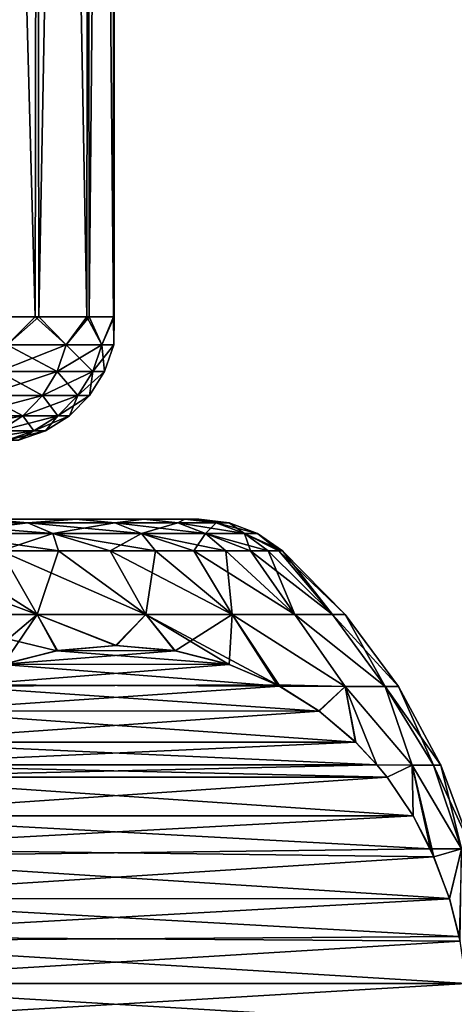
# Model space of a CAD drawing. Header units: metres. Extents: x -106 to 264, y -111 to 81.
# Tile 63 of 256: x -64.27 to -60.84, y 43.67 to 51.45. Entities that reach past the tile are written whole.
import ezdxf

# ---------------------------------------------------------------- set-up
doc = ezdxf.new("R2010")
doc.units = ezdxf.units.M
doc.layers.add('solid_20422013', color=7, linetype='CONTINUOUS')

msp = doc.modelspace()

# ---------------------------------------------------------------- linework, layer by layer
at = {"layer": 'solid_20422013'}
for points in [[(-64.705101, 69.599998, 5.463717), (-64.75267, 49.099998, 5.567781), (-64.14872, 49.099998, 4.055358)], [(-64.750244, 69.599998, -5.559056), (-64.145157, 69.599998, -4.041787), (-64.71006, 49.099998, -5.476981)], [(-64.145157, 69.599998, -4.041787), (-64.117798, 49.099998, -3.959944), (-64.71006, 49.099998, -5.476981)], [(-64.11277, 69.599998, 3.941628), (-64.705101, 69.599998, 5.463717), (-64.14872, 49.099998, 4.055358)], [(-64.11277, 69.599998, 3.941628), (-64.14872, 49.099998, 4.055358), (-63.738609, 49.099998, 2.479293)], [(-64.145157, 69.599998, -4.041787), (-63.738857, 69.599998, -2.475883), (-64.117798, 49.099998, -3.959944)], [(-63.738857, 69.599998, -2.475883), (-63.71986, 49.099998, -2.380762), (-64.117798, 49.099998, -3.959944)], [(-63.719212, 69.599998, 2.373317), (-64.11277, 69.599998, 3.941628), (-63.738609, 49.099998, 2.479293)], [(-63.738857, 69.599998, -2.475883), (-63.529236, 69.599998, -0.85892), (-63.71986, 49.099998, -2.380762)], [(-63.719212, 69.599998, 2.373317), (-63.738609, 49.099998, 2.479293), (-63.528763, 49.099998, 0.86432)], [(-63.529236, 69.599998, -0.85892), (-63.522484, 49.099998, -0.764217), (-63.71986, 49.099998, -2.380762)], [(-63.522694, 69.599998, 0.756469), (-63.719212, 69.599998, 2.373317), (-63.528763, 49.099998, 0.86432)], [(-63.529236, 69.599998, -0.85892), (-63.522694, 69.599998, 0.756469), (-63.522484, 49.099998, -0.764217)], [(-63.522694, 69.599998, 0.756469), (-63.528763, 49.099998, 0.86432), (-63.522484, 49.099998, -0.764217)], [(-64.368233, 48.87748, 4.600973), (-64.14872, 49.099998, 4.055358), (-64.75267, 49.099998, 5.567781)], [(-64.368233, 48.87748, -4.600973), (-64.71006, 49.099998, -5.476981), (-64.117798, 49.099998, -3.959944)], [(-64.368233, 48.87748, 4.600973), (-63.9021, 48.87748, 3.105103), (-64.14872, 49.099998, 4.055358)], [(-63.9021, 48.87748, -3.105103), (-64.368233, 48.87748, -4.600973), (-64.117798, 49.099998, -3.959944)], [(-63.9021, 48.87748, 3.105103), (-63.738609, 49.099998, 2.479293), (-64.14872, 49.099998, 4.055358)], [(-63.9021, 48.87748, -3.105103), (-64.117798, 49.099998, -3.959944), (-63.71986, 49.099998, -2.380762)], [(-63.9021, 48.87748, 3.105103), (-63.619675, 48.87748, 1.563955), (-63.738609, 49.099998, 2.479293)], [(-63.619675, 48.87748, -1.563955), (-63.9021, 48.87748, -3.105103), (-63.71986, 49.099998, -2.380762)], [(-63.619675, 48.87748, 1.563955), (-63.528763, 49.099998, 0.86432), (-63.738609, 49.099998, 2.479293)], [(-63.619675, 48.87748, -1.563955), (-63.71986, 49.099998, -2.380762), (-63.522484, 49.099998, -0.764217)], [(-63.619675, 48.87748, 1.563955), (-63.52507, 48.87748), (-63.528763, 49.099998, 0.86432)], [(-63.52507, 48.87748), (-63.619675, 48.87748, -1.563955), (-63.522484, 49.099998, -0.764217)], [(-63.52507, 48.87748), (-63.522484, 49.099998, -0.764217), (-63.528763, 49.099998, 0.86432)], [(-64.437477, 48.665913, -4.574712), (-64.368233, 48.87748, -4.600973), (-63.9021, 48.87748, -3.105103)], [(-64.437477, 48.665913, -4.574712), (-63.9021, 48.87748, -3.105103), (-63.974003, 48.665913, -3.087381)], [(-63.974003, 48.665913, 3.087381), (-64.368233, 48.87748, 4.600973), (-64.437477, 48.665913, 4.574712)], [(-63.974003, 48.665913, 3.087381), (-63.9021, 48.87748, 3.105103), (-64.368233, 48.87748, 4.600973)], [(-63.974003, 48.665913, -3.087381), (-63.9021, 48.87748, -3.105103), (-63.619675, 48.87748, -1.563955)], [(-63.974003, 48.665913, -3.087381), (-63.619675, 48.87748, -1.563955), (-63.693192, 48.665913, -1.555028)], [(-63.693192, 48.665913, 1.555028), (-63.9021, 48.87748, 3.105103), (-63.974003, 48.665913, 3.087381)], [(-63.693192, 48.665913, 1.555028), (-63.619675, 48.87748, 1.563955), (-63.9021, 48.87748, 3.105103)], [(-63.693192, 48.665913, -1.555028), (-63.619675, 48.87748, -1.563955), (-63.52507, 48.87748)], [(-63.693192, 48.665913, -1.555028), (-63.52507, 48.87748), (-63.599129, 48.665913)], [(-63.599129, 48.665913), (-63.619675, 48.87748, 1.563955), (-63.693192, 48.665913, 1.555028)], [(-63.599129, 48.665913), (-63.52507, 48.87748), (-63.619675, 48.87748, 1.563955)], [(-64.437477, 48.665913, 4.574712), (-64.549042, 48.476158, 4.532401), (-64.089859, 48.476158, 3.058825)], [(-63.974003, 48.665913, -3.087381), (-64.089859, 48.476158, -3.058825), (-64.549042, 48.476158, -4.532401)], [(-64.437477, 48.665913, -4.574712), (-63.974003, 48.665913, -3.087381), (-64.549042, 48.476158, -4.532401)], [(-63.974003, 48.665913, 3.087381), (-64.437477, 48.665913, 4.574712), (-64.089859, 48.476158, 3.058825)], [(-63.974003, 48.665913, 3.087381), (-64.089859, 48.476158, 3.058825), (-63.811642, 48.476158, 1.540646)], [(-63.693192, 48.665913, -1.555028), (-63.811642, 48.476158, -1.540646), (-64.089859, 48.476158, -3.058825)], [(-63.974003, 48.665913, -3.087381), (-63.693192, 48.665913, -1.555028), (-64.089859, 48.476158, -3.058825)], [(-63.693192, 48.665913, 1.555028), (-63.974003, 48.665913, 3.087381), (-63.811642, 48.476158, 1.540646)], [(-63.693192, 48.665913, 1.555028), (-63.811642, 48.476158, 1.540646), (-63.718449, 48.476158)], [(-63.599129, 48.665913), (-63.718449, 48.476158), (-63.811642, 48.476158, -1.540646)], [(-63.693192, 48.665913, -1.555028), (-63.599129, 48.665913), (-63.811642, 48.476158, -1.540646)], [(-63.599129, 48.665913), (-63.693192, 48.665913, 1.555028), (-63.718449, 48.476158)], [(-64.549042, 48.476158, 4.532401), (-64.697327, 48.317749, 4.476164), (-64.243835, 48.317749, 3.020873)], [(-64.089859, 48.476158, -3.058825), (-64.243835, 48.317749, -3.020873), (-64.697327, 48.317749, -4.476164)], [(-64.549042, 48.476158, -4.532401), (-64.089859, 48.476158, -3.058825), (-64.697327, 48.317749, -4.476164)], [(-64.089859, 48.476158, 3.058825), (-64.549042, 48.476158, 4.532401), (-64.243835, 48.317749, 3.020873)], [(-64.089859, 48.476158, 3.058825), (-64.243835, 48.317749, 3.020873), (-63.96907, 48.317749, 1.52153)], [(-63.811642, 48.476158, -1.540646), (-63.96907, 48.317749, -1.52153), (-64.243835, 48.317749, -3.020873)], [(-64.089859, 48.476158, -3.058825), (-63.811642, 48.476158, -1.540646), (-64.243835, 48.317749, -3.020873)], [(-63.811642, 48.476158, 1.540646), (-64.089859, 48.476158, 3.058825), (-63.96907, 48.317749, 1.52153)], [(-63.811642, 48.476158, 1.540646), (-63.96907, 48.317749, 1.52153), (-63.877037, 48.317749)], [(-63.718449, 48.476158), (-63.877037, 48.317749), (-63.96907, 48.317749, -1.52153)], [(-63.811642, 48.476158, -1.540646), (-63.718449, 48.476158), (-63.96907, 48.317749, -1.52153)], [(-63.718449, 48.476158), (-63.811642, 48.476158, 1.540646), (-63.877037, 48.317749)], [(-64.243835, 48.317749, -3.020873), (-64.428207, 48.198643, -2.97543), (-64.87487, 48.198643, -4.408829)], [(-64.697327, 48.317749, -4.476164), (-64.243835, 48.317749, -3.020873), (-64.87487, 48.198643, -4.408829)], [(-64.243835, 48.317749, 3.020873), (-64.697327, 48.317749, 4.476164), (-64.428207, 48.198643, 2.97543)], [(-64.243835, 48.317749, 3.020873), (-64.428207, 48.198643, 2.97543), (-64.157578, 48.198643, 1.498642)], [(-63.96907, 48.317749, -1.52153), (-64.157578, 48.198643, -1.498642), (-64.428207, 48.198643, -2.97543)], [(-64.243835, 48.317749, -3.020873), (-63.96907, 48.317749, -1.52153), (-64.428207, 48.198643, -2.97543)], [(-63.96907, 48.317749, 1.52153), (-64.243835, 48.317749, 3.020873), (-64.157578, 48.198643, 1.498642)], [(-63.96907, 48.317749, 1.52153), (-64.157578, 48.198643, 1.498642), (-64.066925, 48.198643)], [(-63.877037, 48.317749), (-64.066925, 48.198643), (-64.157578, 48.198643, -1.498642)], [(-63.96907, 48.317749, -1.52153), (-63.877037, 48.317749), (-64.157578, 48.198643, -1.498642)], [(-63.877037, 48.317749), (-63.96907, 48.317749, 1.52153), (-64.066925, 48.198643)], [(-64.157578, 48.198643, -1.498642), (-64.367683, 48.124825, -1.47313), (-64.633705, 48.124825, -2.924779)], [(-64.428207, 48.198643, -2.97543), (-64.157578, 48.198643, -1.498642), (-64.633705, 48.124825, -2.924779)], [(-64.157578, 48.198643, 1.498642), (-64.428207, 48.198643, 2.97543), (-64.367683, 48.124825, 1.47313)], [(-64.157578, 48.198643, 1.498642), (-64.367683, 48.124825, 1.47313), (-64.278572, 48.124825)], [(-64.066925, 48.198643), (-64.278572, 48.124825), (-64.367683, 48.124825, -1.47313)], [(-64.157578, 48.198643, -1.498642), (-64.066925, 48.198643), (-64.367683, 48.124825, -1.47313)], [(-64.066925, 48.198643), (-64.157578, 48.198643, 1.498642), (-64.278572, 48.124825)], [(-64.572723, 47.5, -6.628619), (-64.206032, 47.471123, -6.452374), (-65.07341, 47.471123, -7.887204)], [(-65.07341, 47.471123, 7.887204), (-64.206032, 47.471123, 6.452374), (-64.551193, 47.5, 6.589761)], [(-64.572723, 47.5, -6.628619), (-63.828754, 47.5, -5.058174), (-64.206032, 47.471123, -6.452374)], [(-64.551193, 47.5, 6.589761), (-63.828754, 47.5, -5.058174), (-64.572723, 47.5, -6.628619)], [(-63.818409, 47.5, 5.033651), (-63.828754, 47.5, -5.058174), (-64.551193, 47.5, 6.589761)], [(-64.206032, 47.471123, 6.452374), (-63.818409, 47.5, 5.033651), (-64.551193, 47.5, 6.589761)], [(-63.828754, 47.5, -5.058174), (-63.517918, 47.471123, -4.923454), (-64.206032, 47.471123, -6.452374)], [(-64.206032, 47.471123, 6.452374), (-63.517918, 47.471123, 4.923454), (-63.818409, 47.5, 5.033651)], [(-63.828754, 47.5, -5.058174), (-63.288578, 47.5, -3.415683), (-63.517918, 47.471123, -4.923454)], [(-63.818409, 47.5, 5.033651), (-63.288578, 47.5, -3.415683), (-63.828754, 47.5, -5.058174)], [(-63.285629, 47.5, 3.403817), (-63.288578, 47.5, -3.415683), (-63.818409, 47.5, 5.033651)], [(-63.517918, 47.471123, 4.923454), (-63.285629, 47.5, 3.403817), (-63.818409, 47.5, 5.033651)], [(-63.288578, 47.5, -3.415683), (-63.019115, 47.471123, -3.32274), (-63.517918, 47.471123, -4.923454)], [(-63.517918, 47.471123, 4.923454), (-63.019115, 47.471123, 3.32274), (-63.285629, 47.5, 3.403817)], [(-63.288578, 47.5, -3.415683), (-62.96563, 47.5, -1.734274), (-63.019115, 47.471123, -3.32274)], [(-62.966103, 47.5, 1.730124), (-62.96563, 47.5, -1.734274), (-63.288578, 47.5, -3.415683)], [(-62.966103, 47.5, 1.730124), (-63.288578, 47.5, -3.415683), (-63.285629, 47.5, 3.403817)], [(-63.019115, 47.471123, 3.32274), (-62.966103, 47.5, 1.730124), (-63.285629, 47.5, 3.403817)], [(-62.96563, 47.5, -1.734274), (-62.716892, 47.471123, -1.673572), (-63.019115, 47.471123, -3.32274)], [(-63.019115, 47.471123, 3.32274), (-62.716892, 47.471123, 1.673572), (-62.966103, 47.5, 1.730124)], [(-62.966103, 47.5, 1.730124), (-62.615662, 47.471123), (-62.854248, 47.5)], [(-62.716892, 47.471123, 1.673572), (-62.615662, 47.471123), (-62.966103, 47.5, 1.730124)], [(-62.966103, 47.5, 1.730124), (-62.854248, 47.5), (-62.96563, 47.5, -1.734274)], [(-62.96563, 47.5, -1.734274), (-62.854248, 47.5), (-62.716892, 47.471123, -1.673572)], [(-62.854248, 47.5), (-62.615662, 47.471123), (-62.716892, 47.471123, -1.673572)], [(-64.888222, 47.38604, -8.01503), (-65.07341, 47.471123, -7.887204), (-64.206032, 47.471123, -6.452374)], [(-64.006783, 47.38604, 6.556947), (-64.206032, 47.471123, 6.452374), (-65.07341, 47.471123, 7.887204)], [(-64.888222, 47.38604, 8.01503), (-64.006783, 47.38604, 6.556947), (-65.07341, 47.471123, 7.887204)], [(-64.006783, 47.38604, -6.556947), (-64.888222, 47.38604, -8.01503), (-64.206032, 47.471123, -6.452374)], [(-64.006783, 47.38604, -6.556947), (-64.206032, 47.471123, -6.452374), (-63.517918, 47.471123, -4.923454)], [(-63.307518, 47.38604, 5.003248), (-63.517918, 47.471123, 4.923454), (-64.206032, 47.471123, 6.452374)], [(-64.006783, 47.38604, 6.556947), (-63.307518, 47.38604, 5.003248), (-64.206032, 47.471123, 6.452374)], [(-63.307518, 47.38604, -5.003248), (-64.006783, 47.38604, -6.556947), (-63.517918, 47.471123, -4.923454)], [(-63.307518, 47.38604, -5.003248), (-63.517918, 47.471123, -4.923454), (-63.019115, 47.471123, -3.32274)], [(-62.800632, 47.38604, 3.376591), (-63.019115, 47.471123, 3.32274), (-63.517918, 47.471123, 4.923454)], [(-63.307518, 47.38604, 5.003248), (-62.800632, 47.38604, 3.376591), (-63.517918, 47.471123, 4.923454)], [(-62.800632, 47.38604, -3.376591), (-63.307518, 47.38604, -5.003248), (-63.019115, 47.471123, -3.32274)], [(-62.800632, 47.38604, -3.376591), (-63.019115, 47.471123, -3.32274), (-62.716892, 47.471123, -1.673572)], [(-62.493511, 47.38604, 1.700695), (-62.716892, 47.471123, 1.673572), (-63.019115, 47.471123, 3.32274)], [(-62.800632, 47.38604, 3.376591), (-62.493511, 47.38604, 1.700695), (-63.019115, 47.471123, 3.32274)], [(-62.493511, 47.38604, -1.700695), (-62.800632, 47.38604, -3.376591), (-62.716892, 47.471123, -1.673572)], [(-62.493511, 47.38604, -1.700695), (-62.716892, 47.471123, -1.673572), (-62.615662, 47.471123)], [(-62.716892, 47.471123, 1.673572), (-62.39064, 47.38604), (-62.615662, 47.471123)], [(-62.493511, 47.38604, 1.700695), (-62.39064, 47.38604), (-62.716892, 47.471123, 1.673572)], [(-62.39064, 47.38604), (-62.493511, 47.38604, -1.700695), (-62.615662, 47.471123)], [(-64.888222, 47.38604, 8.01503), (-64.420044, 47.25, 7.666175), (-63.962513, 47.25, 6.892541)], [(-64.888222, 47.38604, 8.01503), (-63.962513, 47.25, 6.892541), (-64.006783, 47.38604, 6.556947)], [(-64.006783, 47.38604, -6.556947), (-64.420044, 47.25, -7.666175), (-64.888222, 47.38604, -8.01503)], [(-64.006783, 47.38604, -6.556947), (-63.962513, 47.25, -6.892541), (-64.420044, 47.25, -7.666175)], [(-64.006783, 47.38604, 6.556947), (-63.962513, 47.25, 6.892541), (-63.55447, 47.25, 6.091705)], [(-64.006783, 47.38604, 6.556947), (-63.55447, 47.25, 6.091705), (-63.197514, 47.25, 5.266828)], [(-64.006783, 47.38604, 6.556947), (-63.197514, 47.25, 5.266828), (-63.307518, 47.38604, 5.003248)], [(-64.006783, 47.38604, -6.556947), (-63.55447, 47.25, -6.091705), (-63.962513, 47.25, -6.892541)], [(-63.307518, 47.38604, -5.003248), (-63.55447, 47.25, -6.091705), (-64.006783, 47.38604, -6.556947)], [(-63.307518, 47.38604, -5.003248), (-63.197514, 47.25, -5.266828), (-63.55447, 47.25, -6.091705)], [(-63.307518, 47.38604, 5.003248), (-63.197514, 47.25, 5.266828), (-62.893055, 47.25, 4.421165)], [(-63.307518, 47.38604, 5.003248), (-62.893055, 47.25, 4.421165), (-62.642296, 47.25, 3.558053)], [(-63.307518, 47.38604, 5.003248), (-62.642296, 47.25, 3.558053), (-62.800632, 47.38604, 3.376591)], [(-63.307518, 47.38604, -5.003248), (-62.893055, 47.25, -4.421165), (-63.197514, 47.25, -5.266828)], [(-62.800632, 47.38604, -3.376591), (-62.893055, 47.25, -4.421165), (-63.307518, 47.38604, -5.003248)], [(-62.800632, 47.38604, -3.376591), (-62.642296, 47.25, -3.558053), (-62.893055, 47.25, -4.421165)], [(-62.800632, 47.38604, 3.376591), (-62.642296, 47.25, 3.558053), (-62.446232, 47.25, 2.6809)], [(-62.800632, 47.38604, 3.376591), (-62.446232, 47.25, 2.6809), (-62.305626, 47.25, 1.793166)], [(-62.800632, 47.38604, 3.376591), (-62.305626, 47.25, 1.793166), (-62.493511, 47.38604, 1.700695)], [(-62.800632, 47.38604, -3.376591), (-62.446232, 47.25, -2.6809), (-62.642296, 47.25, -3.558053)], [(-62.493511, 47.38604, -1.700695), (-62.446232, 47.25, -2.6809), (-62.800632, 47.38604, -3.376591)], [(-62.493511, 47.38604, 1.700695), (-62.305626, 47.25, 1.793166), (-62.221043, 47.25, 0.898356)], [(-62.493511, 47.38604, 1.700695), (-62.221043, 47.25, 0.898356), (-62.19281, 47.25)], [(-62.493511, 47.38604, 1.700695), (-62.19281, 47.25), (-62.39064, 47.38604)], [(-62.493511, 47.38604, -1.700695), (-62.221043, 47.25, -0.898356), (-62.305626, 47.25, -1.793166)], [(-62.39064, 47.38604), (-62.221043, 47.25, -0.898356), (-62.493511, 47.38604, -1.700695)], [(-62.493511, 47.38604, -1.700695), (-62.305626, 47.25, -1.793166), (-62.446232, 47.25, -2.6809)], [(-62.39064, 47.38604), (-62.19281, 47.25), (-62.221043, 47.25, -0.898356)], [(-65.47612, 47.25, 9.119745), (-65.160637, 46.746708, 9.514853), (-64.132706, 46.746708, 8.134098)], [(-64.92524, 47.25, 8.409554), (-65.47612, 47.25, 9.119745), (-64.132706, 46.746708, 8.134098)], [(-64.92524, 47.25, -8.409554), (-64.132706, 46.746708, -8.134098), (-65.160637, 46.746708, -9.514853)], [(-64.420044, 47.25, 7.666175), (-64.92524, 47.25, 8.409554), (-64.132706, 46.746708, 8.134098)], [(-64.92524, 47.25, -8.409554), (-64.420044, 47.25, -7.666175), (-64.132706, 46.746708, -8.134098)], [(-64.420044, 47.25, 7.666175), (-64.132706, 46.746708, 8.134098), (-63.272018, 46.746708, 6.643343)], [(-63.962513, 47.25, 6.892541), (-64.420044, 47.25, 7.666175), (-63.272018, 46.746708, 6.643343)], [(-64.420044, 47.25, -7.666175), (-63.962513, 47.25, -6.892541), (-64.132706, 46.746708, -8.134098)], [(-63.962513, 47.25, -6.892541), (-63.272018, 46.746708, -6.643343), (-64.132706, 46.746708, -8.134098)], [(-63.55447, 47.25, 6.091705), (-63.962513, 47.25, 6.892541), (-63.272018, 46.746708, 6.643343)], [(-63.962513, 47.25, -6.892541), (-63.55447, 47.25, -6.091705), (-63.272018, 46.746708, -6.643343)], [(-63.55447, 47.25, 6.091705), (-63.272018, 46.746708, 6.643343), (-62.590214, 46.746708, 5.062748)], [(-63.197514, 47.25, 5.266828), (-63.55447, 47.25, 6.091705), (-62.590214, 46.746708, 5.062748)], [(-63.55447, 47.25, -6.091705), (-63.197514, 47.25, -5.266828), (-63.272018, 46.746708, -6.643343)], [(-63.197514, 47.25, -5.266828), (-62.590214, 46.746708, -5.062748), (-63.272018, 46.746708, -6.643343)], [(-62.893055, 47.25, 4.421165), (-63.197514, 47.25, 5.266828), (-62.590214, 46.746708, 5.062748)], [(-63.197514, 47.25, -5.266828), (-62.893055, 47.25, -4.421165), (-62.590214, 46.746708, -5.062748)], [(-62.893055, 47.25, 4.421165), (-62.590214, 46.746708, 5.062748), (-62.096519, 46.746708, 3.413688)], [(-62.642296, 47.25, 3.558053), (-62.893055, 47.25, 4.421165), (-62.096519, 46.746708, 3.413688)], [(-62.893055, 47.25, -4.421165), (-62.642296, 47.25, -3.558053), (-62.590214, 46.746708, -5.062748)], [(-62.446232, 47.25, 2.6809), (-62.642296, 47.25, 3.558053), (-62.096519, 46.746708, 3.413688)], [(-62.642296, 47.25, -3.558053), (-62.096519, 46.746708, -3.413688), (-62.590214, 46.746708, -5.062748)], [(-62.642296, 47.25, -3.558053), (-62.446232, 47.25, -2.6809), (-62.096519, 46.746708, -3.413688)], [(-62.446232, 47.25, 2.6809), (-62.096519, 46.746708, 3.413688), (-61.797604, 46.746708, 1.718464)], [(-62.305626, 47.25, 1.793166), (-62.446232, 47.25, 2.6809), (-61.797604, 46.746708, 1.718464)], [(-62.446232, 47.25, -2.6809), (-62.305626, 47.25, -1.793166), (-62.096519, 46.746708, -3.413688)], [(-62.221043, 47.25, 0.898356), (-62.305626, 47.25, 1.793166), (-61.797604, 46.746708, 1.718464)], [(-62.305626, 47.25, -1.793166), (-61.797604, 46.746708, -1.718464), (-62.096519, 46.746708, -3.413688)], [(-62.305626, 47.25, -1.793166), (-62.221043, 47.25, -0.898356), (-61.797604, 46.746708, -1.718464)], [(-62.221043, 47.25, 0.898356), (-61.797604, 46.746708, 1.718464), (-61.697517, 46.746708)], [(-62.19281, 47.25), (-62.221043, 47.25, 0.898356), (-61.697517, 46.746708)], [(-62.221043, 47.25, -0.898356), (-62.19281, 47.25), (-61.797604, 46.746708, -1.718464)], [(-61.797604, 46.746708, -1.718464), (-62.19281, 47.25), (-61.697517, 46.746708)], [(-63.977295, 46.46032, 8.31004), (-64.132706, 46.746708, 8.134098), (-65.160637, 46.746708, 9.514853)], [(-64.405342, 46.351963, 9.051436), (-63.977295, 46.46032, 8.31004), (-65.160637, 46.746708, 9.514853)], [(-65.160637, 46.746708, -9.514853), (-64.132706, 46.746708, -8.134098), (-64.803856, 46.179073, -9.741679)], [(-64.132706, 46.746708, -8.134098), (-64.399033, 46.354244, -9.040512), (-64.803856, 46.179073, -9.741679)], [(-64.132706, 46.746708, -8.134098), (-63.971733, 46.461189, -8.300405), (-64.399033, 46.354244, -9.040512)], [(-63.513393, 46.499996, 7.506535), (-63.272018, 46.746708, 6.643343), (-64.132706, 46.746708, 8.134098)], [(-63.977295, 46.46032, 8.31004), (-63.513393, 46.499996, 7.506535), (-64.132706, 46.746708, 8.134098)], [(-64.132706, 46.746708, -8.134098), (-63.505844, 46.499996, -7.493464), (-63.971733, 46.461189, -8.300405)], [(-64.132706, 46.746708, -8.134098), (-63.272018, 46.746708, -6.643343), (-63.505844, 46.499996, -7.493464)], [(-63.513393, 46.499996, 7.506535), (-63.047504, 46.461189, 6.699595), (-63.272018, 46.746708, 6.643343)], [(-63.272018, 46.746708, -6.643343), (-63.041943, 46.46032, -6.68996), (-63.505844, 46.499996, -7.493464)], [(-62.215385, 46.179073, 5.258321), (-62.590214, 46.746708, 5.062748), (-63.272018, 46.746708, 6.643343)], [(-62.620205, 46.354244, 5.959488), (-62.215385, 46.179073, 5.258321), (-63.272018, 46.746708, 6.643343)], [(-63.047504, 46.461189, 6.699595), (-62.620205, 46.354244, 5.959488), (-63.272018, 46.746708, 6.643343)], [(-63.272018, 46.746708, -6.643343), (-62.590214, 46.746708, -5.062748), (-63.041943, 46.46032, -6.68996)], [(-62.590214, 46.746708, -5.062748), (-62.613895, 46.351963, -5.948563), (-63.041943, 46.46032, -6.68996)], [(-62.590214, 46.746708, -5.062748), (-62.234264, 46.189281, -5.291018), (-62.613895, 46.351963, -5.948563)], [(-61.697086, 46.178066, 3.548626), (-62.096519, 46.746708, 3.413688), (-62.590214, 46.746708, 5.062748)], [(-62.215385, 46.179073, 5.258321), (-61.697086, 46.178066, 3.548626), (-62.590214, 46.746708, 5.062748)], [(-62.590214, 46.746708, -5.062748), (-61.696819, 46.178066, -3.547509), (-62.234264, 46.189281, -5.291018)], [(-62.590214, 46.746708, -5.062748), (-62.096519, 46.746708, -3.413688), (-61.696819, 46.178066, -3.547509)], [(-61.382896, 46.178066, 1.786662), (-61.797604, 46.746708, 1.718464), (-62.096519, 46.746708, 3.413688)], [(-61.697086, 46.178066, 3.548626), (-61.382896, 46.178066, 1.786662), (-62.096519, 46.746708, 3.413688)], [(-62.096519, 46.746708, -3.413688), (-61.382828, 46.178066, -1.786092), (-61.696819, 46.178066, -3.547509)], [(-62.096519, 46.746708, -3.413688), (-61.797604, 46.746708, -1.718464), (-61.382828, 46.178066, -1.786092)], [(-61.277683, 46.178066), (-61.697517, 46.746708), (-61.797604, 46.746708, 1.718464)], [(-61.382896, 46.178066, 1.786662), (-61.277683, 46.178066), (-61.797604, 46.746708, 1.718464)], [(-61.797604, 46.746708, -1.718464), (-61.697517, 46.746708), (-61.382828, 46.178066, -1.786092)], [(-61.382828, 46.178066, -1.786092), (-61.697517, 46.746708), (-61.277683, 46.178066)], [(-63.977295, 46.46032, 8.31004), (-63.047504, 46.461189, 6.699595), (-63.513393, 46.499996, 7.506535)], [(-63.041943, 46.46032, -6.68996), (-63.971733, 46.461189, -8.300405), (-63.505844, 46.499996, -7.493464)], [(-64.405342, 46.351963, 9.051436), (-62.620205, 46.354244, 5.959488), (-63.977295, 46.46032, 8.31004)], [(-63.041943, 46.46032, -6.68996), (-64.399033, 46.354244, -9.040512), (-63.971733, 46.461189, -8.300405)], [(-62.613895, 46.351963, -5.948563), (-64.399033, 46.354244, -9.040512), (-63.041943, 46.46032, -6.68996)], [(-63.977295, 46.46032, 8.31004), (-62.620205, 46.354244, 5.959488), (-63.047504, 46.461189, 6.699595)], [(-62.613895, 46.351963, -5.948563), (-64.803856, 46.179073, -9.741679), (-64.399033, 46.354244, -9.040512)], [(-62.234264, 46.189281, -5.291018), (-64.803856, 46.179073, -9.741679), (-62.613895, 46.351963, -5.948563)], [(-64.784973, 46.189281, 9.708982), (-62.215385, 46.179073, 5.258321), (-64.405342, 46.351963, 9.051436)], [(-64.405342, 46.351963, 9.051436), (-62.215385, 46.179073, 5.258321), (-62.620205, 46.354244, 5.959488)], [(-65.116653, 45.982216, 10.283464), (-62.215385, 46.179073, 5.258321), (-64.784973, 46.189281, 9.708982)], [(-65.116653, 45.982216, 10.283464), (-61.905167, 45.984116, 4.721007), (-62.215385, 46.179073, 5.258321)], [(-61.902584, 45.982216, -4.716536), (-65.114075, 45.984116, -10.278993), (-64.803856, 46.179073, -9.741679)], [(-61.902584, 45.982216, -4.716536), (-64.803856, 46.179073, -9.741679), (-62.234264, 46.189281, -5.291018)], [(-61.902584, 45.982216, -4.716536), (-62.234264, 46.189281, -5.291018), (-61.696819, 46.178066, -3.547509)], [(-61.905167, 45.984116, 4.721007), (-61.697086, 46.178066, 3.548626), (-62.215385, 46.179073, 5.258321)], [(-61.905167, 45.984116, 4.721007), (-61.615189, 45.738293, 4.218753), (-61.697086, 46.178066, 3.548626)], [(-61.614044, 45.73716, -4.216765), (-61.902584, 45.982216, -4.716536), (-61.696819, 46.178066, -3.547509)], [(-61.168083, 45.555901, 2.641315), (-61.382896, 46.178066, 1.786662), (-61.697086, 46.178066, 3.548626)], [(-61.447388, 45.558105, 3.928109), (-61.168083, 45.555901, 2.641315), (-61.697086, 46.178066, 3.548626)], [(-61.615189, 45.738293, 4.218753), (-61.447388, 45.558105, 3.928109), (-61.697086, 46.178066, 3.548626)], [(-61.168079, 45.555901, -2.641292), (-61.696819, 46.178066, -3.547509), (-61.382828, 46.178066, -1.786092)], [(-61.447407, 45.55814, -3.928147), (-61.614044, 45.73716, -4.216765), (-61.696819, 46.178066, -3.547509)], [(-61.168079, 45.555901, -2.641292), (-61.447407, 45.55814, -3.928147), (-61.696819, 46.178066, -3.547509)], [(-60.94223, 45.555901), (-61.277683, 46.178066), (-61.382896, 46.178066, 1.786662)], [(-60.998795, 45.555901, 1.325477), (-60.94223, 45.555901), (-61.382896, 46.178066, 1.786662)], [(-61.168083, 45.555901, 2.641315), (-60.998795, 45.555901, 1.325477), (-61.382896, 46.178066, 1.786662)], [(-60.998795, 45.555901, -1.325465), (-61.382828, 46.178066, -1.786092), (-61.277683, 46.178066)], [(-60.998795, 45.555901, -1.325465), (-61.168079, 45.555901, -2.641292), (-61.382828, 46.178066, -1.786092)], [(-60.998795, 45.555901, -1.325465), (-61.277683, 46.178066), (-60.94223, 45.555901)], [(-65.405197, 45.73716, 10.783235), (-61.615189, 45.738293, 4.218753), (-65.116653, 45.982216, 10.283464)], [(-61.902584, 45.982216, -4.716536), (-65.404045, 45.738293, -10.781246), (-65.114075, 45.984116, -10.278993)], [(-61.614044, 45.73716, -4.216765), (-65.404045, 45.738293, -10.781246), (-61.902584, 45.982216, -4.716536)], [(-65.116653, 45.982216, 10.283464), (-61.615189, 45.738293, 4.218753), (-61.905167, 45.984116, 4.721007)], [(-61.447407, 45.55814, -3.928147), (-65.571854, 45.558105, -11.071891), (-65.404045, 45.738293, -10.781246)], [(-65.571831, 45.55814, 11.071853), (-61.447388, 45.558105, 3.928109), (-61.615189, 45.738293, 4.218753)], [(-65.571831, 45.55814, 11.071853), (-61.615189, 45.738293, 4.218753), (-65.405197, 45.73716, 10.783235)], [(-61.447407, 45.55814, -3.928147), (-65.404045, 45.738293, -10.781246), (-61.614044, 45.73716, -4.216765)], [(-65.652092, 45.459534, 11.210872), (-61.447388, 45.558105, 3.928109), (-65.571831, 45.55814, 11.071853)], [(-65.652092, 45.459534, 11.210872), (-61.367455, 45.45993, 3.789661), (-61.447388, 45.558105, 3.928109)], [(-61.367146, 45.459534, -3.789128), (-65.651787, 45.45993, -11.210339), (-65.571854, 45.558105, -11.071891)], [(-61.367146, 45.459534, -3.789128), (-65.571854, 45.558105, -11.071891), (-61.447407, 45.55814, -3.928147)], [(-61.367146, 45.459534, -3.789128), (-61.447407, 45.55814, -3.928147), (-61.168079, 45.555901, -2.641292)], [(-61.367455, 45.45993, 3.789661), (-61.168083, 45.555901, 2.641315), (-61.447388, 45.558105, 3.928109)], [(-61.367455, 45.45993, 3.789661), (-61.161053, 45.154476, 3.432162), (-61.168083, 45.555901, 2.641315)], [(-61.161079, 45.154495, -3.432212), (-61.367146, 45.459534, -3.789128), (-61.168079, 45.555901, -2.641292)], [(-60.780045, 44.892651, 1.609525), (-60.998795, 45.555901, 1.325477), (-61.168083, 45.555901, 2.641315)], [(-60.996735, 44.830708, 3.147557), (-60.780045, 44.892651, 1.609525), (-61.168083, 45.555901, 2.641315)], [(-61.161053, 45.154476, 3.432162), (-60.996735, 44.830708, 3.147557), (-61.168083, 45.555901, 2.641315)], [(-60.780033, 44.892651, -1.6094), (-61.168079, 45.555901, -2.641292), (-60.998795, 45.555901, -1.325465)], [(-61.024578, 44.893208, -3.195781), (-61.161079, 45.154495, -3.432212), (-61.168079, 45.555901, -2.641292)], [(-60.780033, 44.892651, -1.6094), (-61.024578, 44.893208, -3.195781), (-61.168079, 45.555901, -2.641292)], [(-60.697861, 44.892651), (-60.94223, 45.555901), (-60.998795, 45.555901, 1.325477)], [(-60.780033, 44.892651, -1.6094), (-60.998795, 45.555901, -1.325465), (-60.94223, 45.555901)], [(-60.780045, 44.892651, 1.609525), (-60.697861, 44.892651), (-60.998795, 45.555901, 1.325477)], [(-60.780033, 44.892651, -1.6094), (-60.94223, 45.555901), (-60.697861, 44.892651)], [(-61.161079, 45.154495, -3.432212), (-65.858185, 45.154476, -11.567838), (-65.651787, 45.45993, -11.210339)], [(-65.858154, 45.154495, 11.567788), (-61.161053, 45.154476, 3.432162), (-61.367455, 45.45993, 3.789661)], [(-65.858154, 45.154495, 11.567788), (-61.367455, 45.45993, 3.789661), (-65.652092, 45.459534, 11.210872)], [(-61.161079, 45.154495, -3.432212), (-65.651787, 45.45993, -11.210339), (-61.367146, 45.459534, -3.789128)], [(-61.024578, 44.893208, -3.195781), (-66.022499, 44.830708, -11.852443), (-65.858185, 45.154476, -11.567838)], [(-65.994659, 44.893208, 11.804219), (-61.161053, 45.154476, 3.432162), (-65.858154, 45.154495, 11.567788)], [(-65.994659, 44.893208, 11.804219), (-60.996735, 44.830708, 3.147557), (-61.161053, 45.154476, 3.432162)], [(-61.024578, 44.893208, -3.195781), (-65.858185, 45.154476, -11.567838), (-61.161079, 45.154495, -3.432212)], [(-60.874653, 44.500923, -2.936105), (-66.14537, 44.498405, -12.065252), (-66.022499, 44.830708, -11.852443)], [(-66.144585, 44.500923, 12.063895), (-60.996735, 44.830708, 3.147557), (-65.994659, 44.893208, 11.804219)], [(-66.144585, 44.500923, 12.063895), (-60.873871, 44.498405, 2.934748), (-60.996735, 44.830708, 3.147557)], [(-60.874653, 44.500923, -2.936105), (-66.022499, 44.830708, -11.852443), (-61.024578, 44.893208, -3.195781)], [(-60.874653, 44.500923, -2.936105), (-61.024578, 44.893208, -3.195781), (-60.780033, 44.892651, -1.6094)], [(-60.996735, 44.830708, 3.147557), (-60.873871, 44.498405, 2.934748), (-60.780045, 44.892651, 1.609525)], [(-60.797531, 44.201542, -2.802525), (-60.874653, 44.500923, -2.936105), (-60.780033, 44.892651, -1.6094)], [(-60.873871, 44.498405, 2.934748), (-60.789852, 44.163666, 2.789224), (-60.780045, 44.892651, 1.609525)], [(-60.797531, 44.201542, -2.802525), (-66.229385, 44.163666, -12.210776), (-66.14537, 44.498405, -12.065252)], [(-66.22171, 44.201542, 12.197474), (-60.873871, 44.498405, 2.934748), (-66.144585, 44.500923, 12.063895)], [(-66.22171, 44.201542, 12.197474), (-60.789852, 44.163666, 2.789224), (-60.873871, 44.498405, 2.934748)], [(-60.797531, 44.201542, -2.802525), (-66.14537, 44.498405, -12.065252), (-60.874653, 44.500923, -2.936105)], [(-66.277931, 43.830097, 12.294853), (-60.789852, 44.163666, 2.789224), (-66.22171, 44.201542, 12.197474)], [(-66.277931, 43.830097, 12.294853), (-60.741318, 43.830002, 2.705161), (-60.789852, 44.163666, 2.789224)], [(-60.74131, 43.830097, -2.705146), (-66.277924, 43.830002, -12.294839), (-66.229385, 44.163666, -12.210776)], [(-60.74131, 43.830097, -2.705146), (-66.229385, 44.163666, -12.210776), (-60.797531, 44.201542, -2.802525)], [(-66.293503, 43.5, 12.321825), (-60.741318, 43.830002, 2.705161), (-66.277931, 43.830097, 12.294853)], [(-66.293503, 43.5, 12.321825), (-60.725739, 43.5, 2.678175), (-60.741318, 43.830002, 2.705161)], [(-60.725739, 43.5, -2.678175), (-66.293503, 43.5, -12.321825), (-66.277924, 43.830002, -12.294839)], [(-60.725739, 43.5, -2.678175), (-66.277924, 43.830002, -12.294839), (-60.74131, 43.830097, -2.705146)]]:
    msp.add_3dface(points, dxfattribs=at)

doc.saveas('drawing.dxf')
